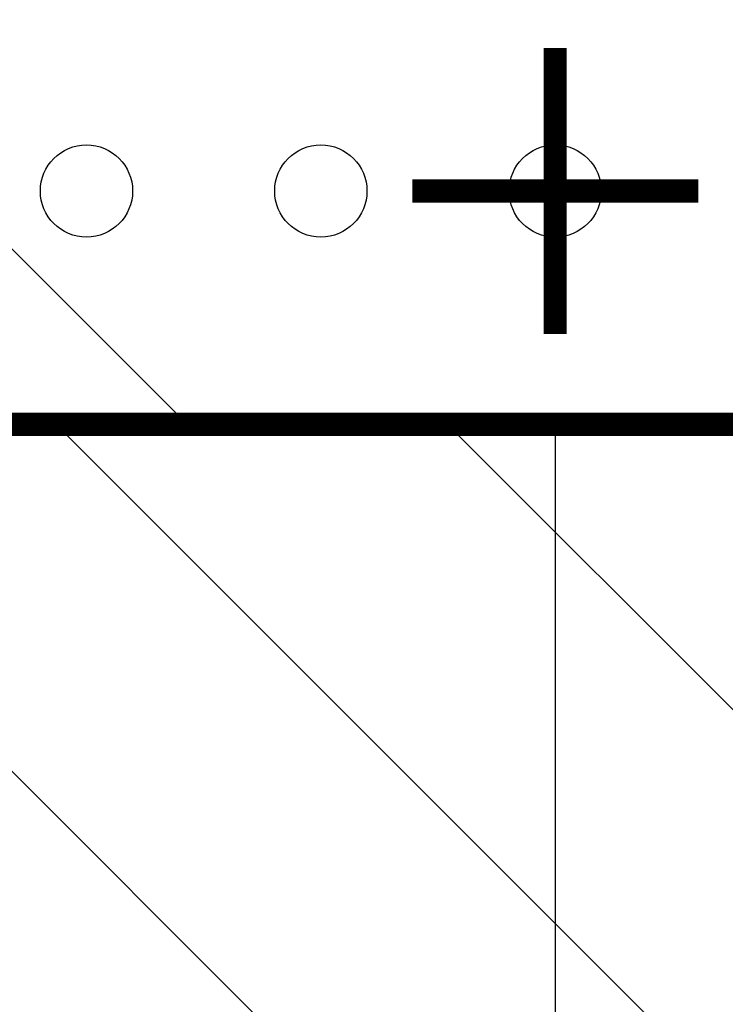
# Model space of a CAD drawing. Header units: inches. Extents: x 71 to 912, y 11 to 605.
# Tile 56 of 94: x 605 to 613, y 250 to 260. Entities that reach past the tile are written whole.
import ezdxf

# ---------------------------------------------------------------- set-up
doc = ezdxf.new("R2010")
doc.units = ezdxf.units.IN
doc.linetypes.add('DOT_CENTER', pattern=[14, 12, -1, 0, -1])
doc.layers.add('1', color=7, linetype='Continuous')

# ---------------------------------------------------------------- blocks, each defined once
blk = doc.blocks.new('E8021-96570_pcb__1', base_point=(115.5700000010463, 95.77000044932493))
at = {"layer": '1', "linetype": 'Continuous'}
h = blk.add_hatch(dxfattribs=at)
h.set_pattern_fill('_USER', color=1, angle=45, pattern_type=0)
h.set_pattern_definition([(45, (0, 0), (-0.7071067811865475, 0.7071067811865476), [])])
edge = h.paths.add_edge_path()
edge.add_line((697.2300000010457, 400.4000004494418), (673.2000000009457, 400.4000004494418))
edge.add_arc((673.2000000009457, 396.4000004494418), 4, 90, 180)
edge.add_line((669.2000000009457, 396.4000004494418), (669.2000000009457, 224.4000004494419))
edge.add_arc((673.2000000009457, 224.4000004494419), 4, 180, 270)
edge.add_line((673.2000000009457, 220.4000004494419), (697.2300000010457, 220.4000004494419))
edge.add_line((697.2300000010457, 220.4000004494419), (697.2300000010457, 95.77000044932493))
edge.add_line((697.2300000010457, 95.77000044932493), (413.9072226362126, 95.77000044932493))
edge.add_arc((406.4000000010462, 88.42891004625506), 10.5, 44.35896565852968, 135.6410343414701)
edge.add_line((398.8927773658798, 95.77000044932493), (316.7373705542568, 95.77000044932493))
edge.add_arc((308.3749708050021, 89.42017600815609), 10.50000000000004, 37.21050780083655, 142.7894921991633)
edge.add_line((300.0125710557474, 95.77000044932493), (115.5700000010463, 95.77000044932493))
edge.add_line((115.5700000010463, 95.77000044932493), (115.5700000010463, 220.4000004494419))
edge.add_line((115.5700000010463, 220.4000004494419), (139.6000000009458, 220.4000004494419))
edge.add_arc((139.6000000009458, 224.4000004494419), 4, 270, 360)
edge.add_line((143.6000000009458, 224.4000004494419), (143.6000000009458, 396.4000004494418))
edge.add_arc((139.6000000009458, 396.4000004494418), 4, 0, 90)
edge.add_line((139.6000000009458, 400.4000004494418), (115.5700000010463, 400.4000004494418))
edge.add_line((115.5700000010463, 400.4000004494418), (115.5700000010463, 525.0300004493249))
edge.add_line((115.5700000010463, 525.0300004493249), (300.0127332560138, 525.0300004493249))
edge.add_arc((308.3750000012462, 531.3800000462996), 10.49999999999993, 217.2117079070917, 322.7882920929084)
edge.add_line((316.7372667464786, 525.0300004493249), (325.2327773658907, 525.0300004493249))
edge.add_arc((332.7400000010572, 532.3710908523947), 10.49999999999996, 224.358965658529, 315.6410343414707)
edge.add_line((340.2472226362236, 525.0300004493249), (472.5527773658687, 525.0300004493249))
edge.add_arc((480.0600000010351, 532.3710908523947), 10.49999999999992, 224.3589656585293, 315.6410343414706)
edge.add_line((487.5672226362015, 525.0300004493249), (697.2300000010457, 525.0300004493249))
edge.add_line((697.2300000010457, 525.0300004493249), (697.2300000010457, 400.4000004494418))
edge = h.paths.add_edge_path(flags=16)
edge.add_arc((188.9200000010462, 477.2200004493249), 4, 270, 360)
edge.add_line((192.9200000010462, 477.2200004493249), (192.9200000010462, 514.2200004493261))
edge.add_arc((188.9200000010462, 514.2200004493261), 4, 0, 90)
edge.add_line((188.9200000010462, 518.2200004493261), (181.9200000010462, 518.2200004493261))
edge.add_arc((181.9200000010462, 514.2200004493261), 4, 90, 180)
edge.add_line((177.9200000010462, 514.2200004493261), (177.9200000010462, 477.2200004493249))
edge.add_arc((181.9200000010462, 477.2200004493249), 4, 180, 270)
edge.add_line((181.9200000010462, 473.2200004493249), (188.9200000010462, 473.2200004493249))
edge = h.paths.add_edge_path(flags=16)
edge.add_arc((336.2400000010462, 514.2200004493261), 4, 0, 90)
edge.add_line((336.2400000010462, 518.2200004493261), (329.2400000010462, 518.2200004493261))
edge.add_arc((329.2400000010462, 514.2200004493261), 4, 90, 180)
edge.add_line((325.2400000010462, 514.2200004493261), (325.2400000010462, 477.2200004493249))
edge.add_arc((329.2400000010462, 477.2200004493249), 4, 180, 270)
edge.add_line((329.2400000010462, 473.2200004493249), (336.2400000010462, 473.2200004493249))
edge.add_arc((336.2400000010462, 477.2200004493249), 4, 270, 360)
edge.add_line((340.2400000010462, 477.2200004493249), (340.2400000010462, 514.2200004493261))
edge = h.paths.add_edge_path(flags=16)
edge.add_arc((181.9200000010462, 143.5800004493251), 4, 90, 180)
edge.add_line((177.9200000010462, 143.5800004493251), (177.9200000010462, 106.5800004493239))
edge.add_arc((181.9200000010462, 106.5800004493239), 4, 180, 270)
edge.add_line((181.9200000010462, 102.5800004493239), (188.9200000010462, 102.5800004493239))
edge.add_arc((188.9200000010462, 106.5800004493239), 4, 270, 360)
edge.add_line((192.9200000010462, 106.5800004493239), (192.9200000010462, 143.5800004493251))
edge.add_arc((188.9200000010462, 143.5800004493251), 4, 0, 90)
edge.add_line((188.9200000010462, 147.5800004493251), (181.9200000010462, 147.5800004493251))
edge = h.paths.add_edge_path(flags=16)
edge.add_arc((336.2400000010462, 106.5800004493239), 4, 270, 360)
edge.add_line((340.2400000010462, 106.5800004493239), (340.2400000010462, 143.5800004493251))
edge.add_arc((336.2400000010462, 143.5800004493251), 4, 0, 90)
edge.add_line((336.2400000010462, 147.5800004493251), (329.2400000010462, 147.5800004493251))
edge.add_arc((329.2400000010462, 143.5800004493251), 4, 90, 180)
edge.add_line((325.2400000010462, 143.5800004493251), (325.2400000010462, 106.5800004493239))
edge.add_arc((329.2400000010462, 106.5800004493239), 4, 180, 270)
edge.add_line((329.2400000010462, 102.5800004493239), (336.2400000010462, 102.5800004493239))
edge = h.paths.add_edge_path(flags=16)
edge.add_arc((483.5600000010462, 514.2200004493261), 4, 0, 90)
edge.add_line((483.5600000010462, 518.2200004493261), (476.5600000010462, 518.2200004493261))
edge.add_arc((476.5600000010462, 514.2200004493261), 4, 90, 180)
edge.add_line((472.5600000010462, 514.2200004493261), (472.5600000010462, 477.2200004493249))
edge.add_arc((476.5600000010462, 477.2200004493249), 4, 180, 270)
edge.add_line((476.5600000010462, 473.2200004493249), (483.5600000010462, 473.2200004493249))
edge.add_arc((483.5600000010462, 477.2200004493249), 4, 270, 360)
edge.add_line((487.5600000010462, 477.2200004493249), (487.5600000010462, 514.2200004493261))
edge = h.paths.add_edge_path(flags=16)
edge.add_arc((630.8800000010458, 477.2200004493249), 4, 270, 360)
edge.add_line((634.8800000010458, 477.2200004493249), (634.8800000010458, 514.2200004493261))
edge.add_arc((630.8800000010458, 514.2200004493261), 4, 0, 90)
edge.add_line((630.8800000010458, 518.2200004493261), (623.8800000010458, 518.2200004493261))
edge.add_arc((623.8800000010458, 514.2200004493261), 4, 90, 180)
edge.add_line((619.8800000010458, 514.2200004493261), (619.8800000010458, 477.2200004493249))
edge.add_arc((623.8800000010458, 477.2200004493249), 4, 180, 270)
edge.add_line((623.8800000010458, 473.2200004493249), (630.8800000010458, 473.2200004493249))
edge = h.paths.add_edge_path(flags=16)
edge.add_arc((483.5600000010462, 143.5800004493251), 4, 0, 90)
edge.add_line((483.5600000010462, 147.5800004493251), (476.5600000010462, 147.5800004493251))
edge.add_arc((476.5600000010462, 143.5800004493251), 4, 90, 180)
edge.add_line((472.5600000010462, 143.5800004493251), (472.5600000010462, 106.5800004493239))
edge.add_arc((476.5600000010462, 106.5800004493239), 4, 180, 270)
edge.add_line((476.5600000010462, 102.5800004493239), (483.5600000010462, 102.5800004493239))
edge.add_arc((483.5600000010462, 106.5800004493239), 4, 270, 360)
edge.add_line((487.5600000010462, 106.5800004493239), (487.5600000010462, 143.5800004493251))
edge = h.paths.add_edge_path(flags=16)
edge.add_arc((630.8800000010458, 106.5800004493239), 4, 270, 360)
edge.add_line((634.8800000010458, 106.5800004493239), (634.8800000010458, 143.5800004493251))
edge.add_arc((630.8800000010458, 143.5800004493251), 4, 0, 90)
edge.add_line((630.8800000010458, 147.5800004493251), (623.8800000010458, 147.5800004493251))
edge.add_arc((623.8800000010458, 143.5800004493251), 4, 90, 180)
edge.add_line((619.8800000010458, 143.5800004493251), (619.8800000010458, 106.5800004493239))
edge.add_arc((623.8800000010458, 106.5800004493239), 4, 180, 270)
edge.add_line((623.8800000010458, 102.5800004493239), (630.8800000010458, 102.5800004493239))
edge = h.paths.add_edge_path(flags=16)
edge.add_line((416.7300000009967, 220.6000004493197), (396.0700000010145, 220.600000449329))
edge.add_line((396.0700000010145, 220.600000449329), (396.0700000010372, 199.260000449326))
edge.add_line((396.0700000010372, 199.260000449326), (396.0700000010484, 106.5800004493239))
edge.add_arc((392.0700000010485, 106.5800004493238), 3.999999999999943, -89.9999999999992, 7.958078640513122e-13, ccw=False)
edge.add_line((392.0700000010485, 102.5800004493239), (347.0700000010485, 102.5800004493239))
edge.add_arc((347.070000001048, 106.5800004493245), 4.000000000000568, 180.0000000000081, 270.00000000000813, ccw=False)
edge.add_line((343.0700000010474, 106.5800004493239), (343.0700000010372, 199.260000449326))
edge.add_line((343.0700000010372, 199.260000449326), (343.0700000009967, 220.6000004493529))
edge.add_line((343.0700000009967, 220.6000004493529), (322.4100000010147, 220.6000004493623))
edge.add_line((322.4100000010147, 220.6000004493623), (322.4100000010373, 199.260000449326))
edge.add_line((322.4100000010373, 199.260000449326), (322.4100000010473, 106.5800004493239))
edge.add_arc((318.4100000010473, 106.5800004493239), 4, 270, 360, ccw=False)
edge.add_line((318.4100000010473, 102.5800004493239), (273.4100000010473, 102.5800004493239))
edge.add_arc((273.4100000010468, 106.5800004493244), 4.000000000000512, 180.0000000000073, 270.00000000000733, ccw=False)
edge.add_line((269.4100000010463, 106.5800004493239), (269.4100000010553, 199.260000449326))
edge.add_line((269.4100000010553, 199.260000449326), (269.4100000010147, 220.6000004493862))
edge.add_line((269.4100000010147, 220.6000004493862), (248.7500000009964, 220.6000004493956))
edge.add_line((248.7500000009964, 220.6000004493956), (248.750000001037, 199.260000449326))
edge.add_line((248.750000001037, 199.260000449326), (248.7500000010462, 106.5800004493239))
edge.add_arc((244.7500000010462, 106.5800004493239), 4, 270, 360, ccw=False)
edge.add_line((244.7500000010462, 102.5800004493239), (199.7500000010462, 102.5800004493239))
edge.add_arc((199.7500000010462, 106.5800004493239), 4, 180, 270, ccw=False)
edge.add_line((195.7500000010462, 106.5800004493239), (195.750000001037, 199.260000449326))
edge.add_line((195.750000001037, 199.260000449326), (195.7500000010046, 220.6000004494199))
edge.add_line((195.7500000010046, 220.6000004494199), (175.0900000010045, 220.6000004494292))
edge.add_line((175.0900000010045, 220.6000004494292), (175.0900000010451, 199.260000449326))
edge.add_line((175.0900000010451, 199.260000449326), (175.0900000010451, 106.5800004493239))
edge.add_arc((171.0900000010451, 106.5800004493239), 4, 270, 360, ccw=False)
edge.add_line((171.0900000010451, 102.5800004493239), (126.0900000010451, 102.5800004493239))
edge.add_arc((126.0900000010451, 106.5800004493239), 4, 180, 270, ccw=False)
edge.add_line((122.0900000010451, 106.5800004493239), (122.0900000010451, 199.260000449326))
edge.add_arc((126.0900000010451, 199.260000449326), 4, 90, 180, ccw=False)
edge.add_line((126.0900000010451, 203.260000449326), (147.7900000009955, 203.260000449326))
edge.add_line((147.7900000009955, 203.260000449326), (147.7900000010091, 233.4000004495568))
edge.add_line((147.7900000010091, 233.4000004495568), (147.7900000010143, 245.0000004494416))
edge.add_line((147.7900000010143, 245.0000004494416), (147.7900000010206, 258.8000004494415))
edge.add_line((147.7900000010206, 258.8000004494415), (147.7900000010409, 304.0000004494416))
edge.add_line((147.7900000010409, 304.0000004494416), (147.7900000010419, 305.8318607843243))
edge.add_arc((150.7900000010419, 305.8318607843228), 2.999999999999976, 130.4160598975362, 179.9999999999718, ccw=False)
edge.add_arc((146.9000000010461, 310.4000004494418), 2.99999999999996, 49.583940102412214, 310.41605989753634, ccw=False)
edge.add_arc((150.7900000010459, 314.9681401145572), 2.999999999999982, 179.9999999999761, 229.5839401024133, ccw=False)
edge.add_line((147.7900000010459, 314.9681401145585), (147.7900000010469, 316.8000004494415))
edge.add_line((147.7900000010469, 316.8000004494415), (147.7900000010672, 362.0000004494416))
edge.add_line((147.7900000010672, 362.0000004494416), (147.7900000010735, 375.8000004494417))
edge.add_line((147.7900000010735, 375.8000004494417), (147.7900000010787, 387.4000004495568))
edge.add_line((147.7900000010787, 387.4000004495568), (147.7900000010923, 417.540000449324))
edge.add_line((147.7900000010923, 417.540000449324), (126.0900000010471, 417.540000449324))
edge.add_arc((126.0900000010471, 421.540000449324), 4, 180, 270, ccw=False)
edge.add_line((122.0900000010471, 421.540000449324), (122.0900000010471, 514.2200004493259))
edge.add_arc((126.0900000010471, 514.2200004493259), 4, 90, 180, ccw=False)
edge.add_line((126.0900000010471, 518.2200004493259), (171.0900000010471, 518.2200004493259))
edge.add_arc((171.0900000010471, 514.2200004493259), 4, 0, 90, ccw=False)
edge.add_line((175.0900000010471, 514.2200004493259), (175.0900000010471, 421.540000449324))
edge.add_line((175.0900000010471, 421.540000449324), (175.0900000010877, 400.2000004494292))
edge.add_line((175.0900000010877, 400.2000004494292), (195.7500000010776, 400.2000004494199))
edge.add_line((195.7500000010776, 400.2000004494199), (195.7500000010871, 421.540000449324))
edge.add_line((195.7500000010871, 421.540000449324), (195.7500000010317, 514.2200004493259))
edge.add_arc((199.7500000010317, 514.2200004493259), 4, 90, 180, ccw=False)
edge.add_line((199.7500000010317, 518.2200004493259), (244.7500000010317, 518.2200004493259))
edge.add_arc((244.7500000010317, 514.2200004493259), 4, 0, 90, ccw=False)
edge.add_line((248.7500000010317, 514.2200004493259), (248.750000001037, 421.540000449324))
edge.add_line((248.750000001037, 421.540000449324), (248.7500000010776, 400.2000004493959))
edge.add_line((248.7500000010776, 400.2000004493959), (269.4100000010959, 400.2000004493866))
edge.add_line((269.4100000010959, 400.2000004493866), (269.4100000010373, 421.540000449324))
edge.add_line((269.4100000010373, 421.540000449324), (269.4100000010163, 514.2200004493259))
edge.add_arc((273.4100000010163, 514.2200004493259), 4, 90, 180, ccw=False)
edge.add_line((273.4100000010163, 518.2200004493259), (318.4100000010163, 518.2200004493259))
edge.add_arc((318.4100000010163, 514.2200004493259), 4, 0, 90, ccw=False)
edge.add_line((322.4100000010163, 514.2200004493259), (322.4100000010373, 421.540000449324))
edge.add_line((322.4100000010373, 421.540000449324), (322.4100000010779, 400.2000004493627))
edge.add_line((322.4100000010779, 400.2000004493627), (343.0700000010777, 400.2000004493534))
edge.add_line((343.0700000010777, 400.2000004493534), (343.0700000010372, 421.540000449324))
edge.add_line((343.0700000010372, 421.540000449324), (343.0700000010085, 514.2200004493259))
edge.add_arc((347.0700000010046, 514.2200004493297), 3.999999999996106, 90.00000000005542, 180.0000000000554, ccw=False)
edge.add_line((347.0700000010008, 518.2200004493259), (392.0700000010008, 518.2200004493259))
edge.add_arc((392.0700000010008, 514.2200004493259), 4, 0, 90, ccw=False)
edge.add_line((396.0700000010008, 514.2200004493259), (396.0700000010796, 421.540000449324))
edge.add_line((396.0700000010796, 421.540000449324), (396.0700000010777, 400.2000004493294))
edge.add_line((396.0700000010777, 400.2000004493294), (416.7300000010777, 400.2000004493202))
edge.add_line((416.7300000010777, 400.2000004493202), (416.7300000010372, 421.540000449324))
edge.add_line((416.7300000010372, 421.540000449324), (416.7300000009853, 514.2200004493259))
edge.add_arc((420.7300000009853, 514.2200004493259), 4, 90, 180, ccw=False)
edge.add_line((420.7300000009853, 518.2200004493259), (465.7300000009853, 518.2200004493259))
edge.add_arc((465.7300000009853, 514.2200004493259), 4, 0, 90, ccw=False)
edge.add_line((469.7300000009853, 514.2200004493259), (469.7300000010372, 421.540000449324))
edge.add_line((469.7300000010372, 421.540000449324), (469.7300000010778, 400.2000004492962))
edge.add_line((469.7300000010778, 400.2000004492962), (490.3900000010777, 400.2000004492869))
edge.add_line((490.3900000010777, 400.2000004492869), (490.3900000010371, 421.540000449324))
edge.add_line((490.3900000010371, 421.540000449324), (490.3900000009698, 514.2200004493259))
edge.add_arc((494.3900000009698, 514.2200004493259), 4, 90, 180, ccw=False)
edge.add_line((494.3900000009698, 518.2200004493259), (539.3900000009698, 518.2200004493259))
edge.add_arc((539.3900000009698, 514.2200004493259), 4, 0, 90, ccw=False)
edge.add_line((543.3900000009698, 514.2200004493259), (543.3900000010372, 421.540000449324))
edge.add_line((543.3900000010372, 421.540000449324), (543.3900000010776, 400.2000004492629))
edge.add_line((543.3900000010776, 400.2000004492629), (564.0500000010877, 400.2000004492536))
edge.add_line((564.0500000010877, 400.2000004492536), (564.0500000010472, 421.540000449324))
edge.add_line((564.0500000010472, 421.540000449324), (564.0500000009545, 514.2200004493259))
edge.add_arc((568.0500000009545, 514.2200004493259), 4, 90, 180, ccw=False)
edge.add_line((568.0500000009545, 518.2200004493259), (613.0500000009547, 518.2200004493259))
edge.add_arc((613.0500000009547, 514.2200004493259), 4, 0, 90, ccw=False)
edge.add_line((617.0500000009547, 514.2200004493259), (617.0500000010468, 421.540000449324))
edge.add_line((617.0500000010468, 421.540000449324), (617.0500000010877, 400.200000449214))
edge.add_line((617.0500000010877, 400.200000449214), (637.7100000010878, 400.2000004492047))
edge.add_line((637.7100000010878, 400.2000004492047), (637.7100000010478, 421.540000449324))
edge.add_line((637.7100000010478, 421.540000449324), (637.7100000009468, 514.2200004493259))
edge.add_arc((641.7100000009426, 514.2200004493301), 3.999999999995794, 90.00000000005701, 180.0000000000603, ccw=False)
edge.add_line((641.7100000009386, 518.2200004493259), (686.7100000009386, 518.2200004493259))
edge.add_arc((686.7100000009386, 514.2200004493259), 4, 0, 90, ccw=False)
edge.add_line((690.7100000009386, 514.2200004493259), (690.7100000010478, 421.540000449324))
edge.add_arc((686.7100000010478, 421.540000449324), 4, 269.9999999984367, 360, ccw=False)
edge.add_line((686.7100000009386, 417.540000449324), (665.0100000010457, 417.540000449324))
edge.add_line((665.0100000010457, 417.540000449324), (665.0100000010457, 387.4000004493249))
edge.add_line((665.0100000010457, 387.4000004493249), (665.0100000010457, 375.8000004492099))
edge.add_line((665.0100000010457, 375.8000004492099), (665.0100000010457, 362.0000004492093))
edge.add_line((665.0100000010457, 362.0000004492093), (665.0100000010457, 317.8000004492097))
edge.add_line((665.0100000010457, 317.8000004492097), (665.0100000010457, 314.968140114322))
edge.add_arc((662.0100000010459, 314.9681401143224), 2.999999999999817, 310.4160598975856, 359.9999999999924, ccw=False)
edge.add_arc((665.9000000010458, 310.4000004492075), 2.999999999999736, -130.4160598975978, 130.4160598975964, ccw=False)
edge.add_arc((662.0100000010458, 305.8318607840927), 2.999999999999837, 6.480149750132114e-12, 49.583940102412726, ccw=False)
edge.add_line((665.0100000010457, 305.831860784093), (665.0100000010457, 303.0000004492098))
edge.add_line((665.0100000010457, 303.0000004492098), (665.0100000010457, 258.8000004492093))
edge.add_line((665.0100000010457, 258.8000004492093), (665.0100000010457, 245.0000004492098))
edge.add_line((665.0100000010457, 245.0000004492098), (665.0100000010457, 233.400000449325))
edge.add_line((665.0100000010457, 233.400000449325), (665.0100000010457, 203.260000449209))
edge.add_line((665.0100000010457, 203.260000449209), (686.7100000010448, 203.260000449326))
edge.add_arc((686.7100000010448, 199.260000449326), 4, 0, 90, ccw=False)
edge.add_line((690.7100000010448, 199.260000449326), (690.7100000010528, 106.5800004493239))
edge.add_arc((686.7100000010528, 106.5800004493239), 4, 270, 360, ccw=False)
edge.add_line((686.7100000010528, 102.5800004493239), (641.7100000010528, 102.5800004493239))
edge.add_arc((641.7100000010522, 106.5800004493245), 4.000000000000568, 180.0000000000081, 270.00000000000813, ccw=False)
edge.add_line((637.7100000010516, 106.5800004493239), (637.7100000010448, 199.260000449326))
edge.add_line((637.7100000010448, 199.260000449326), (637.7100000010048, 220.6000004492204))
edge.add_line((637.7100000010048, 220.6000004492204), (617.0500000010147, 220.6000004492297))
edge.add_line((617.0500000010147, 220.6000004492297), (617.0500000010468, 199.260000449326))
edge.add_line((617.0500000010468, 199.260000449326), (617.0500000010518, 106.5800004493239))
edge.add_arc((613.0500000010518, 106.5800004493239), 4, 270, 360, ccw=False)
edge.add_line((613.0500000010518, 102.5800004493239), (568.0500000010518, 102.5800004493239))
edge.add_arc((568.0500000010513, 106.5800004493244), 4.000000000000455, 180.0000000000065, 270.0000000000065, ccw=False)
edge.add_line((564.0500000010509, 106.5800004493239), (564.0500000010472, 199.260000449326))
edge.add_line((564.0500000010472, 199.260000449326), (564.0500000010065, 220.6000004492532))
edge.add_line((564.0500000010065, 220.6000004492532), (543.3900000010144, 220.6000004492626))
edge.add_line((543.3900000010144, 220.6000004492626), (543.3900000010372, 199.260000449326))
edge.add_line((543.3900000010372, 199.260000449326), (543.3900000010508, 106.5800004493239))
edge.add_arc((539.3900000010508, 106.5800004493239), 4, 270, 360, ccw=False)
edge.add_line((539.3900000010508, 102.5800004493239), (494.3900000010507, 102.5800004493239))
edge.add_arc((494.3900000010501, 106.5800004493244), 4.00000000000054, 180.0000000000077, 270.00000000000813, ccw=False)
edge.add_line((490.3900000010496, 106.5800004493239), (490.3900000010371, 199.260000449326))
edge.add_line((490.3900000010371, 199.260000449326), (490.3900000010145, 220.6000004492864))
edge.add_line((490.3900000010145, 220.6000004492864), (469.7300000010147, 220.6000004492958))
edge.add_line((469.7300000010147, 220.6000004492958), (469.7300000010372, 199.260000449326))
edge.add_line((469.7300000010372, 199.260000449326), (469.7300000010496, 106.5800004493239))
edge.add_arc((465.7300000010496, 106.5800004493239), 4, 270, 360, ccw=False)
edge.add_line((465.7300000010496, 102.5800004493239), (420.7300000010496, 102.5800004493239))
edge.add_arc((420.730000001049, 106.5800004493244), 4.00000000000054, 180.0000000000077, 270.00000000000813, ccw=False)
edge.add_line((416.7300000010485, 106.5800004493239), (416.7300000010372, 199.260000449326))
edge.add_line((416.7300000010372, 199.260000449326), (416.7300000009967, 220.6000004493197))
edge = h.paths.add_edge_path(flags=16)
edge.add_arc((118.7900000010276, 508.5200004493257), 3, 0, 360)
edge = h.paths.add_edge_path(flags=16)
edge.add_arc((185.4200000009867, 467.8800004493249), 3, 0, 360)
edge = h.paths.add_edge_path(flags=16)
edge.add_arc((118.7900000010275, 412.400000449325), 3, 0, 360)
edge = h.paths.add_edge_path(flags=16)
edge.add_arc((185.4200000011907, 408.4700000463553), 8, 0, 360)
edge = h.paths.add_edge_path(flags=16)
edge.add_arc((266.1100000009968, 508.5200004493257), 3, 0, 360)
edge = h.paths.add_edge_path(flags=16)
edge.add_arc((332.7400000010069, 467.8800004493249), 3, 0, 360)
edge = h.paths.add_edge_path(flags=16)
edge.add_arc((266.1100000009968, 412.400000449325), 3, 0, 360)
edge = h.paths.add_edge_path(flags=16)
edge.add_arc((118.7900000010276, 208.4000004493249), 3, 0, 360)
edge = h.paths.add_edge_path(flags=16)
edge.add_arc((185.4200000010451, 152.920000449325), 3, 0, 360)
edge = h.paths.add_edge_path(flags=16)
edge.add_arc((118.7900000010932, 105.280000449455), 1.509999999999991, 0, 360)
edge = h.paths.add_edge_path(flags=16)
edge.add_arc((118.7900000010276, 112.2800004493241), 3, 0, 360)
edge = h.paths.add_edge_path(flags=16)
edge.add_arc((266.1100000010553, 208.4000004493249), 3, 0, 360)
edge = h.paths.add_edge_path(flags=16)
edge.add_arc((266.1100000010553, 112.2800004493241), 3, 0, 360)
edge = h.paths.add_edge_path(flags=16)
edge.add_arc((332.7400000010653, 152.920000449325), 3, 0, 360)
edge = h.paths.add_edge_path(flags=16)
edge.add_arc((413.4300000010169, 508.5200004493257), 3, 0, 360)
edge = h.paths.add_edge_path(flags=16)
edge.add_arc((406.3999708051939, 514.4001760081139), 6, 0, 360)
edge = h.paths.add_edge_path(flags=16)
edge.add_arc((546.6900000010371, 508.5200004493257), 3, 0, 360)
edge = h.paths.add_edge_path(flags=16)
edge.add_arc((480.0600000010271, 467.8800004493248), 3, 0, 360)
edge = h.paths.add_edge_path(flags=16)
edge.add_arc((546.6900000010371, 412.400000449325), 3, 0, 360)
edge = h.paths.add_edge_path(flags=16)
edge.add_arc((413.4300000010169, 412.400000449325), 3, 0, 360)
edge = h.paths.add_edge_path(flags=16)
edge.add_arc((694.0100000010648, 508.5200004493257), 3, 0, 360)
edge = h.paths.add_edge_path(flags=16)
edge.add_arc((627.3800000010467, 467.8800004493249), 3, 0, 360)
edge = h.paths.add_edge_path(flags=16)
edge.add_arc((694.0100000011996, 515.5200004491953), 1.510000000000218, 0, 360)
edge = h.paths.add_edge_path(flags=16)
edge.add_arc((627.3800000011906, 408.4700000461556), 8, 0, 360)
edge = h.paths.add_edge_path(flags=16)
edge.add_arc((694.0100000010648, 412.400000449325), 3, 0, 360)
edge = h.paths.add_edge_path(flags=16)
edge.add_arc((546.6900000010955, 208.4000004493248), 3, 0, 360)
edge = h.paths.add_edge_path(flags=16)
edge.add_arc((413.4300000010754, 208.4000004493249), 3, 0, 360)
edge = h.paths.add_edge_path(flags=16)
edge.add_arc((406.400000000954, 106.4000004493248), 6, 0, 360)
edge = h.paths.add_edge_path(flags=16)
edge.add_arc((413.4300000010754, 112.2800004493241), 3, 0, 360)
edge = h.paths.add_edge_path(flags=16)
edge.add_arc((406.3999708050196, 127.9001760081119), 8, 0, 360)
edge = h.paths.add_edge_path(flags=16)
edge.add_arc((480.0600000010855, 152.9200004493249), 3, 0, 360)
edge = h.paths.add_edge_path(flags=16)
edge.add_arc((546.6900000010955, 112.2800004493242), 3, 0, 360)
edge = h.paths.add_edge_path(flags=16)
edge.add_arc((694.0100000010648, 208.4000004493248), 3, 0, 360)
edge = h.paths.add_edge_path(flags=16)
edge.add_arc((627.3800000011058, 152.9200004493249), 3, 0, 360)
edge = h.paths.add_edge_path(flags=16)
edge.add_arc((694.0100000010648, 112.280000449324), 3, 0, 360)
h = blk.add_hatch(dxfattribs=at)
h.set_pattern_fill('_USER', color=5, scale=10, angle=135, pattern_type=0)
h.set_pattern_definition([(135, (0, 0), (-7.071067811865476, -7.071067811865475), [])])
h.paths.add_polyline_path([(610.9000000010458, 306.4000004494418), (613.0071307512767, 307.0000004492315), (613.5100003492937, 307.0000004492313), (613.5100003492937, 255.8000004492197), (601.4781145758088, 255.8000004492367), (599.9418854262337, 255.8000004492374), (590.9642977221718, 255.8000004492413), (588.6474868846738, 256.8941180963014), (588.1100003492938, 257.4602836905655), (588.1100003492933, 300.9000000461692), (588.1100003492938, 302.4391018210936), (596.1415469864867, 307.0000004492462), (596.7431748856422, 307.0000004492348), (605.4000000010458, 307.0000004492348), (607.7928692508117, 307.0000004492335), (609.9000000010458, 306.4000004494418)])
edge = h.paths.add_edge_path(flags=16)
edge.add_arc((590.5500003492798, 298.9700004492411), 0.5, 0, 360)
edge = h.paths.add_edge_path(flags=16)
edge.add_arc((605.7900003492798, 298.9700004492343), 0.5, 0, 360)
edge = h.paths.add_edge_path(flags=16)
edge.add_arc((598.1700003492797, 298.9700004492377), 0.5, 0, 360)
edge = h.paths.add_edge_path(flags=16)
edge.add_arc((603.2500003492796, 298.9700004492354), 0.5, 0, 360)
edge = h.paths.add_edge_path(flags=16)
edge.add_arc((593.0900003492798, 298.9700004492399), 0.5, 0, 360)
edge = h.paths.add_edge_path(flags=16)
edge.add_arc((595.6300003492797, 298.9700004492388), 0.5, 0, 360)
edge = h.paths.add_edge_path(flags=16)
edge.add_arc((590.5500003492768, 291.3500004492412), 0.5, 0, 360)
edge = h.paths.add_edge_path(flags=16)
edge.add_arc((593.0900003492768, 291.35000044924), 0.5, 0, 360)
edge = h.paths.add_edge_path(flags=16)
edge.add_arc((595.6300003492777, 293.8900004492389), 0.5, 0, 360)
edge = h.paths.add_edge_path(flags=16)
edge.add_arc((595.6300003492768, 291.3500004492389), 0.5, 0, 360)
edge = h.paths.add_edge_path(flags=16)
edge.add_arc((595.6300003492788, 296.4300004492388), 0.5, 0, 360)
edge = h.paths.add_edge_path(flags=16)
edge.add_arc((593.0900003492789, 296.43000044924), 0.5, 0, 360)
edge = h.paths.add_edge_path(flags=16)
edge.add_arc((593.0900003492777, 293.89000044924), 0.5, 0, 360)
edge = h.paths.add_edge_path(flags=16)
edge.add_arc((590.5500003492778, 293.8900004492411), 0.5, 0, 360)
edge = h.paths.add_edge_path(flags=16)
edge.add_arc((590.5500003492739, 286.2700004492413), 0.5, 0, 360)
edge = h.paths.add_edge_path(flags=16)
edge.add_arc((595.6300003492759, 288.8100004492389), 0.5, 0, 360)
edge = h.paths.add_edge_path(flags=16)
edge.add_arc((595.6300003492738, 286.270000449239), 0.5, 0, 360)
edge = h.paths.add_edge_path(flags=16)
edge.add_arc((593.0900003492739, 286.2700004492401), 0.5, 0, 360)
edge = h.paths.add_edge_path(flags=16)
edge.add_arc((590.5500003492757, 288.8100004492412), 0.5, 0, 360)
edge = h.paths.add_edge_path(flags=16)
edge.add_arc((598.1700003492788, 296.4300004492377), 0.5, 0, 360)
edge = h.paths.add_edge_path(flags=16)
edge.add_arc((598.1700003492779, 293.8900004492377), 0.5, 0, 360)
edge = h.paths.add_edge_path(flags=16)
edge.add_arc((605.7900003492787, 296.4300004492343), 0.5, 0, 360)
edge = h.paths.add_edge_path(flags=16)
edge.add_arc((603.2500003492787, 296.4300004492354), 0.5, 0, 360)
edge = h.paths.add_edge_path(flags=16)
edge.add_arc((603.2500003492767, 291.3500004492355), 0.5, 0, 360)
edge = h.paths.add_edge_path(flags=16)
edge.add_arc((605.7900003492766, 291.3500004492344), 0.5, 0, 360)
edge = h.paths.add_edge_path(flags=16)
edge.add_arc((605.7900003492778, 293.8900004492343), 0.5, 0, 360)
edge = h.paths.add_edge_path(flags=16)
edge.add_arc((598.1700003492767, 291.3500004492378), 0.5, 0, 360)
edge = h.paths.add_edge_path(flags=16)
edge.add_arc((598.1700003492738, 286.2700004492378), 0.5, 0, 360)
edge = h.paths.add_edge_path(flags=16)
edge.add_arc((603.2500003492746, 288.8100004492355), 0.5, 0, 360)
edge = h.paths.add_edge_path(flags=16)
edge.add_arc((605.7900003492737, 286.2700004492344), 0.5, 0, 360)
edge = h.paths.add_edge_path(flags=16)
edge.add_arc((603.2500003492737, 286.2700004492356), 0.5, 0, 360)
edge = h.paths.add_edge_path(flags=16)
edge.add_arc((598.1700003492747, 288.8100004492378), 0.5, 0, 360)
edge = h.paths.add_edge_path(flags=16)
edge.add_arc((593.0900003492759, 288.8100004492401), 0.5, 0, 360)
edge = h.paths.add_edge_path(flags=16)
edge.add_arc((605.7900003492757, 288.8100004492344), 0.5, 0, 360)
edge = h.paths.add_edge_path(flags=16)
edge.add_arc((603.2500003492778, 293.8900004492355), 0.5, 0, 360)
edge = h.paths.add_edge_path(flags=16)
edge.add_arc((608.3300003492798, 298.9700004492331), 0.5, 0, 360)
edge = h.paths.add_edge_path(flags=16)
edge.add_arc((610.8700003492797, 298.970000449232), 0.5, 0, 360)
edge = h.paths.add_edge_path(flags=16)
edge.add_arc((608.3300003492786, 296.4300004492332), 0.5, 0, 360)
edge = h.paths.add_edge_path(flags=16)
edge.add_arc((608.3300003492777, 293.8900004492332), 0.5, 0, 360)
edge = h.paths.add_edge_path(flags=16)
edge.add_arc((608.3300003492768, 291.3500004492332), 0.5, 0, 360)
edge = h.paths.add_edge_path(flags=16)
edge.add_arc((610.8700003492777, 293.8900004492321), 0.5, 0, 360)
edge = h.paths.add_edge_path(flags=16)
edge.add_arc((610.8700003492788, 296.430000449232), 0.5, 0, 360)
edge = h.paths.add_edge_path(flags=16)
edge.add_arc((610.8700003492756, 288.8100004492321), 0.5, 0, 360)
edge = h.paths.add_edge_path(flags=16)
edge.add_arc((608.3300003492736, 286.2700004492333), 0.5, 0, 360)
edge = h.paths.add_edge_path(flags=16)
edge.add_arc((610.8700003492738, 286.2700004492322), 0.5, 0, 360)
edge = h.paths.add_edge_path(flags=16)
edge.add_arc((608.3300003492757, 288.8100004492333), 0.5, 0, 360)
edge = h.paths.add_edge_path(flags=16)
edge.add_arc((590.5500003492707, 278.6500004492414), 0.5, 0, 360)
edge = h.paths.add_edge_path(flags=16)
edge.add_arc((595.6300003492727, 283.730000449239), 0.5, 0, 360)
edge = h.paths.add_edge_path(flags=16)
edge.add_arc((595.6300003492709, 278.6500004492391), 0.5, 0, 360)
edge = h.paths.add_edge_path(flags=16)
edge.add_arc((595.6300003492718, 281.1900004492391), 0.5, 0, 360)
edge = h.paths.add_edge_path(flags=16)
edge.add_arc((590.5500003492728, 283.7300004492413), 0.5, 0, 360)
edge = h.paths.add_edge_path(flags=16)
edge.add_arc((593.0900003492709, 278.6500004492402), 0.5, 0, 360)
edge = h.paths.add_edge_path(flags=16)
edge.add_arc((593.0900003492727, 283.7300004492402), 0.5, 0, 360)
edge = h.paths.add_edge_path(flags=16)
edge.add_arc((593.0900003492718, 281.1900004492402), 0.5, 0, 360)
edge = h.paths.add_edge_path(flags=16)
edge.add_arc((590.5500003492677, 271.0300004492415), 0.5, 0, 360)
edge = h.paths.add_edge_path(flags=16)
edge.add_arc((593.0900003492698, 276.1100004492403), 0.5, 0, 360)
edge = h.paths.add_edge_path(flags=16)
edge.add_arc((593.0900003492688, 273.5700004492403), 0.5, 0, 360)
edge = h.paths.add_edge_path(flags=16)
edge.add_arc((595.6300003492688, 273.5700004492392), 0.5, 0, 360)
edge = h.paths.add_edge_path(flags=16)
edge.add_arc((593.0900003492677, 271.0300004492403), 0.5, 0, 360)
edge = h.paths.add_edge_path(flags=16)
edge.add_arc((595.6300003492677, 271.0300004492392), 0.5, 0, 360)
edge = h.paths.add_edge_path(flags=16)
edge.add_arc((590.5500003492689, 273.5700004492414), 0.5, 0, 360)
edge = h.paths.add_edge_path(flags=16)
edge.add_arc((595.6300003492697, 276.1100004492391), 0.5, 0, 360)
edge = h.paths.add_edge_path(flags=16)
edge.add_arc((590.5500003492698, 276.1100004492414), 0.5, 0, 360)
edge = h.paths.add_edge_path(flags=16)
edge.add_arc((598.1700003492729, 283.7300004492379), 0.5, 0, 360)
edge = h.paths.add_edge_path(flags=16)
edge.add_arc((598.1700003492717, 281.1900004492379), 0.5, 0, 360)
edge = h.paths.add_edge_path(flags=16)
edge.add_arc((598.1700003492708, 278.650000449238), 0.5, 0, 360)
edge = h.paths.add_edge_path(flags=16)
edge.add_arc((603.2500003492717, 281.1900004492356), 0.5, 0, 360)
edge = h.paths.add_edge_path(flags=16)
edge.add_arc((603.2500003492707, 278.6500004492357), 0.5, 0, 360)
edge = h.paths.add_edge_path(flags=16)
edge.add_arc((603.2500003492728, 283.7300004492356), 0.5, 0, 360)
edge = h.paths.add_edge_path(flags=16)
edge.add_arc((605.7900003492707, 278.6500004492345), 0.5, 0, 360)
edge = h.paths.add_edge_path(flags=16)
edge.add_arc((605.7900003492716, 281.1900004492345), 0.5, 0, 360)
edge = h.paths.add_edge_path(flags=16)
edge.add_arc((598.1700003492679, 271.0300004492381), 0.5, 0, 360)
edge = h.paths.add_edge_path(flags=16)
edge.add_arc((603.2500003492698, 276.1100004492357), 0.5, 0, 360)
edge = h.paths.add_edge_path(flags=16)
edge.add_arc((603.2500003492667, 271.0300004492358), 0.5, 0, 360)
edge = h.paths.add_edge_path(flags=16)
edge.add_arc((603.2500003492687, 273.5700004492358), 0.5, 0, 360)
edge = h.paths.add_edge_path(flags=16)
edge.add_arc((605.7900003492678, 271.0300004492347), 0.5, 0, 360)
edge = h.paths.add_edge_path(flags=16)
edge.add_arc((598.1700003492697, 276.110000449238), 0.5, 0, 360)
edge = h.paths.add_edge_path(flags=16)
edge.add_arc((605.7900003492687, 273.5700004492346), 0.5, 0, 360)
edge = h.paths.add_edge_path(flags=16)
edge.add_arc((598.1700003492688, 273.570000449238), 0.5, 0, 360)
edge = h.paths.add_edge_path(flags=16)
edge.add_arc((605.7900003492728, 283.7300004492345), 0.5, 0, 360)
edge = h.paths.add_edge_path(flags=16)
edge.add_arc((590.5500003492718, 281.1900004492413), 0.5, 0, 360)
edge = h.paths.add_edge_path(flags=16)
edge.add_arc((605.7900003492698, 276.1100004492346), 0.5, 0, 360)
edge = h.paths.add_edge_path(flags=16)
edge.add_arc((590.5500003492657, 268.4900004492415), 0.5, 0, 360)
edge = h.paths.add_edge_path(flags=16)
edge.add_arc((590.5500003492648, 265.9500004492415), 0.5, 0, 360)
edge = h.paths.add_edge_path(flags=16)
edge.add_arc((593.0900003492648, 265.9500004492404), 0.5, 0, 360)
edge = h.paths.add_edge_path(flags=16)
edge.add_arc((595.6300003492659, 268.4900004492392), 0.5, 0, 360)
edge = h.paths.add_edge_path(flags=16)
edge.add_arc((593.0900003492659, 268.4900004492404), 0.5, 0, 360)
edge = h.paths.add_edge_path(flags=16)
edge.add_arc((595.6300003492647, 265.9500004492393), 0.5, 0, 360)
edge = h.paths.add_edge_path(flags=16)
edge.add_arc((590.5500003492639, 263.4100004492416), 0.5, 0, 360)
edge = h.paths.add_edge_path(flags=16)
edge.add_arc((595.6300003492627, 260.8700004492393), 0.5, 0, 360)
edge = h.paths.add_edge_path(flags=16)
edge.add_arc((590.5500003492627, 260.8700004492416), 0.5, 0, 360)
edge = h.paths.add_edge_path(flags=16)
edge.add_arc((595.6300003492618, 258.3300004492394), 0.5, 0, 360)
edge = h.paths.add_edge_path(flags=16)
edge.add_arc((590.5500003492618, 258.3300004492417), 0.5, 0, 360)
edge = h.paths.add_edge_path(flags=16)
edge.add_arc((593.0900003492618, 258.3300004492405), 0.5, 0, 360)
edge = h.paths.add_edge_path(flags=16)
edge.add_arc((598.1700003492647, 265.9500004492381), 0.5, 0, 360)
edge = h.paths.add_edge_path(flags=16)
edge.add_arc((603.2500003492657, 268.4900004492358), 0.5, 0, 360)
edge = h.paths.add_edge_path(flags=16)
edge.add_arc((605.7900003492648, 265.9500004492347), 0.5, 0, 360)
edge = h.paths.add_edge_path(flags=16)
edge.add_arc((603.2500003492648, 265.9500004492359), 0.5, 0, 360)
edge = h.paths.add_edge_path(flags=16)
edge.add_arc((598.1700003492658, 268.4900004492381), 0.5, 0, 360)
edge = h.paths.add_edge_path(flags=16)
edge.add_arc((605.7900003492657, 268.4900004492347), 0.5, 0, 360)
edge = h.paths.add_edge_path(flags=16)
edge.add_arc((603.2500003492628, 260.8700004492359), 0.5, 0, 360)
edge = h.paths.add_edge_path(flags=16)
edge.add_arc((603.2500003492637, 263.4100004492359), 0.5, 0, 360)
edge = h.paths.add_edge_path(flags=16)
edge.add_arc((605.7900003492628, 260.8700004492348), 0.5, 0, 360)
edge = h.paths.add_edge_path(flags=16)
edge.add_arc((605.7900003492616, 258.3300004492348), 0.5, 0, 360)
edge = h.paths.add_edge_path(flags=16)
edge.add_arc((603.2500003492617, 258.330000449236), 0.5, 0, 360)
edge = h.paths.add_edge_path(flags=16)
edge.add_arc((598.1700003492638, 263.4100004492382), 0.5, 0, 360)
edge = h.paths.add_edge_path(flags=16)
edge.add_arc((598.1700003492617, 258.3300004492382), 0.5, 0, 360)
edge = h.paths.add_edge_path(flags=16)
edge.add_arc((593.0900003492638, 263.4100004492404), 0.5, 0, 360)
edge = h.paths.add_edge_path(flags=16)
edge.add_arc((595.6300003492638, 263.4100004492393), 0.5, 0, 360)
edge = h.paths.add_edge_path(flags=16)
edge.add_arc((605.7900003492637, 263.4100004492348), 0.5, 0, 360)
edge = h.paths.add_edge_path(flags=16)
edge.add_arc((610.8700003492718, 281.1900004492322), 0.5, 0, 360)
edge = h.paths.add_edge_path(flags=16)
edge.add_arc((610.8700003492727, 283.7300004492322), 0.5, 0, 360)
edge = h.paths.add_edge_path(flags=16)
edge.add_arc((608.3300003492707, 278.6500004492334), 0.5, 0, 360)
edge = h.paths.add_edge_path(flags=16)
edge.add_arc((608.3300003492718, 281.1900004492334), 0.5, 0, 360)
edge = h.paths.add_edge_path(flags=16)
edge.add_arc((608.3300003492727, 283.7300004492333), 0.5, 0, 360)
edge = h.paths.add_edge_path(flags=16)
edge.add_arc((610.8700003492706, 278.6500004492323), 0.5, 0, 360)
edge = h.paths.add_edge_path(flags=16)
edge.add_arc((608.3300003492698, 276.1100004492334), 0.5, 0, 360)
edge = h.paths.add_edge_path(flags=16)
edge.add_arc((608.3300003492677, 273.5700004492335), 0.5, 0, 360)
edge = h.paths.add_edge_path(flags=16)
edge.add_arc((610.8700003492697, 276.1100004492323), 0.5, 0, 360)
edge = h.paths.add_edge_path(flags=16)
edge.add_arc((610.8700003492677, 271.0300004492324), 0.5, 0, 360)
edge = h.paths.add_edge_path(flags=16)
edge.add_arc((610.8700003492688, 273.5700004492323), 0.5, 0, 360)
edge = h.paths.add_edge_path(flags=16)
edge.add_arc((608.3300003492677, 271.0300004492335), 0.5, 0, 360)
edge = h.paths.add_edge_path(flags=16)
edge.add_arc((608.3300003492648, 265.9500004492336), 0.5, 0, 360)
edge = h.paths.add_edge_path(flags=16)
edge.add_arc((610.8700003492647, 265.9500004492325), 0.5, 0, 360)
edge = h.paths.add_edge_path(flags=16)
edge.add_arc((608.3300003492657, 268.4900004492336), 0.5, 0, 360)
edge = h.paths.add_edge_path(flags=16)
edge.add_arc((608.3300003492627, 260.8700004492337), 0.5, 0, 360)
edge = h.paths.add_edge_path(flags=16)
edge.add_arc((608.3300003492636, 263.4100004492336), 0.5, 0, 360)
edge = h.paths.add_edge_path(flags=16)
edge.add_arc((610.8700003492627, 260.8700004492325), 0.5, 0, 360)
edge = h.paths.add_edge_path(flags=16)
edge.add_arc((610.8700003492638, 263.4100004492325), 0.5, 0, 360)
edge = h.paths.add_edge_path(flags=16)
edge.add_arc((608.3300003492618, 258.3300004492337), 0.5, 0, 360)
edge = h.paths.add_edge_path(flags=16)
edge.add_arc((593.0900003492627, 260.8700004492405), 0.5, 0, 360)
edge = h.paths.add_edge_path(flags=16)
edge.add_arc((610.8700003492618, 258.3300004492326), 0.5, 0, 360)
edge = h.paths.add_edge_path(flags=16)
edge.add_arc((590.5500003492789, 296.4300004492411), 0.5, 0, 360)
edge = h.paths.add_edge_path(flags=16)
edge.add_arc((598.1700003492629, 260.8700004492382), 0.5, 0, 360)
edge = h.paths.add_edge_path(flags=16)
edge.add_arc((610.8700003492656, 268.4900004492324), 0.5, 0, 360)
edge = h.paths.add_edge_path(flags=16)
edge.add_arc((610.8700003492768, 291.3500004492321), 0.5, 0, 360)
h = blk.add_hatch(dxfattribs=at)
h.set_pattern_fill('_USER', color=1, scale=3, angle=135, pattern_type=0)
h.set_pattern_definition([(135, (0, 0), (-2.121320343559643, -2.121320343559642), [])])
edge = h.paths.add_edge_path()
edge.add_arc((577.8357029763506, 258.8000004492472), 2.999999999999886, 269.9999999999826, 320.5581979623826)
edge.add_arc((584.4000003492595, 253.400000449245), 5.500000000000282, 47.58113791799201, 140.5581979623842, ccw=False)
edge.add_arc((584.4000003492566, 253.4000004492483), 5.499999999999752, 39.44180203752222, 47.58113791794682, ccw=False)
edge.add_arc((590.9642977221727, 258.8000004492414), 3.000000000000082, 219.4418020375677, 269.9999999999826)
edge.add_line((590.9642977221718, 255.8000004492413), (599.9418854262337, 255.8000004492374))
edge.add_arc((600.7100000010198, 252.9000004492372), 2.999999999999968, 104.8351115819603, 435.1648884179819)
edge.add_line((601.4781145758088, 255.8000004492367), (613.5100003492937, 255.8000004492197))
edge.add_line((613.5100003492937, 255.8000004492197), (625.3418854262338, 255.8000004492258))
edge.add_arc((626.1100000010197, 252.9000004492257), 2.999999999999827, 104.8351115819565, 435.1648884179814)
edge.add_line((626.8781145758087, 255.8000004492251), (638.9100003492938, 255.8000004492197))
edge.add_line((638.9100003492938, 255.8000004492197), (650.7418854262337, 255.8000004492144))
edge.add_arc((651.5100000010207, 252.9000004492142), 3.000000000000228, 104.8351115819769, 435.1648884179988)
edge.add_line((652.2781145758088, 255.8000004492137), (662.0100000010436, 255.8000004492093))
edge.add_arc((662.0100000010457, 258.8000004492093), 2.999999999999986, 269.9999999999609, 360)
edge.add_line((665.0100000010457, 258.8000004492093), (665.0100000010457, 245.0000004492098))
edge.add_arc((661.0100000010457, 245.0000004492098), 4, 0, 89.99999999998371)
edge.add_line((661.0100000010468, 249.0000004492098), (588.5821050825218, 249.0000004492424))
edge.add_arc((588.5821050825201, 246.0000004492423), 3.000000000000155, 89.99999999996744, 119.4729316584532)
edge.add_arc((584.4000003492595, 253.400000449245), 5.499999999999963, 240.527068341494, 299.4729316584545, ccw=False)
edge.add_arc((580.2178956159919, 246.0000004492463), 3.000000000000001, 60.52706834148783, 89.99999999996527)
edge.add_line((580.2178956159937, 249.0000004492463), (568.050000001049, 249.0000004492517))
edge.add_arc((568.0500000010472, 245.0000004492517), 4, 89.99999999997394, 180)
edge.add_line((564.0500000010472, 245.0000004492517), (564.0500000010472, 233.400000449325))
edge.add_arc((568.0500000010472, 233.400000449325), 4, 180, 270)
edge.add_line((568.0500000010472, 229.400000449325), (661.0100000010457, 229.400000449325))
edge.add_arc((661.0100000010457, 233.400000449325), 4, 270, 360)
edge.add_line((665.0100000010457, 233.400000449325), (665.0100000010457, 203.260000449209))
edge.add_line((665.0100000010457, 203.260000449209), (641.7100000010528, 203.260000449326))
edge.add_arc((641.7100000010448, 199.260000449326), 4, 89.99999999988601, 180)
edge.add_line((637.7100000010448, 199.260000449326), (637.7100000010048, 220.6000004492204))
edge.add_line((637.7100000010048, 220.6000004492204), (617.0500000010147, 220.6000004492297))
edge.add_line((617.0500000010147, 220.6000004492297), (617.0500000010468, 199.260000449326))
edge.add_arc((613.0500000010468, 199.260000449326), 4, 0, 90)
edge.add_line((613.0500000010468, 203.260000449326), (568.0500000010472, 203.260000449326))
edge.add_arc((568.0500000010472, 199.260000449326), 4, 90, 180)
edge.add_line((564.0500000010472, 199.260000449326), (564.0500000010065, 220.6000004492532))
edge.add_line((564.0500000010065, 220.6000004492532), (543.3900000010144, 220.6000004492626))
edge.add_line((543.3900000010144, 220.6000004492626), (543.3900000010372, 199.260000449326))
edge.add_arc((539.3900000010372, 199.260000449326), 4, 0, 90)
edge.add_line((539.3900000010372, 203.260000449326), (494.3900000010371, 203.260000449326))
edge.add_arc((494.3900000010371, 199.260000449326), 4, 90, 180)
edge.add_line((490.3900000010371, 199.260000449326), (490.3900000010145, 220.6000004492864))
edge.add_line((490.3900000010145, 220.6000004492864), (469.7300000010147, 220.6000004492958))
edge.add_line((469.7300000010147, 220.6000004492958), (469.7300000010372, 199.260000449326))
edge.add_arc((465.7300000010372, 199.260000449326), 4, 0, 90)
edge.add_line((465.7300000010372, 203.260000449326), (420.7300000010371, 203.260000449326))
edge.add_arc((420.7300000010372, 199.260000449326), 4, 90.00000000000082, 180)
edge.add_line((416.7300000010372, 199.260000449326), (416.7300000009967, 220.6000004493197))
edge.add_line((416.7300000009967, 220.6000004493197), (396.0700000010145, 220.600000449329))
edge.add_line((396.0700000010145, 220.600000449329), (396.0700000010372, 199.260000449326))
edge.add_arc((392.0700000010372, 199.260000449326), 4, 0, 90)
edge.add_line((392.0700000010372, 203.260000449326), (347.0700000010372, 203.260000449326))
edge.add_arc((347.0700000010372, 199.260000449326), 4, 90, 180)
edge.add_line((343.0700000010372, 199.260000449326), (343.0700000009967, 220.6000004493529))
edge.add_line((343.0700000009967, 220.6000004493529), (322.4100000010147, 220.6000004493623))
edge.add_line((322.4100000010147, 220.6000004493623), (322.4100000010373, 199.260000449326))
edge.add_arc((318.4100000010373, 199.260000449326), 4, 0, 90)
edge.add_line((318.4100000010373, 203.260000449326), (273.4100000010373, 203.260000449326))
edge.add_arc((273.4100000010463, 199.260000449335), 3.999999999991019, 90.00000000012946, 180.0000000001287)
edge.add_line((269.4100000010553, 199.260000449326), (269.4100000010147, 220.6000004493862))
edge.add_line((269.4100000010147, 220.6000004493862), (248.7500000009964, 220.6000004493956))
edge.add_line((248.7500000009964, 220.6000004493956), (248.750000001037, 199.260000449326))
edge.add_arc((244.750000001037, 199.260000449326), 4, 0, 90)
edge.add_line((244.750000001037, 203.260000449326), (199.7500000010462, 203.260000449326))
edge.add_arc((199.750000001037, 199.260000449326), 4, 89.9999999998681, 180)
edge.add_line((195.750000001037, 199.260000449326), (195.7500000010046, 220.6000004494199))
edge.add_line((195.7500000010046, 220.6000004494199), (175.0900000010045, 220.6000004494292))
edge.add_line((175.0900000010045, 220.6000004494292), (175.0900000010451, 199.260000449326))
edge.add_arc((171.0900000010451, 199.260000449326), 4, 0, 90.00000000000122)
edge.add_line((171.090000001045, 203.260000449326), (147.7900000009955, 203.260000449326))
edge.add_line((147.7900000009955, 203.260000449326), (147.7900000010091, 233.4000004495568))
edge.add_arc((151.7900000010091, 233.400000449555), 4, 179.9999999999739, 269.9999999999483)
edge.add_line((151.7900000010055, 229.400000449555), (244.7500000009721, 229.400000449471))
edge.add_arc((244.7500000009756, 233.400000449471), 4, 269.9999999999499, 359.9999999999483)
edge.add_line((248.7500000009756, 233.4000004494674), (248.7500000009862, 245.0000004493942))
edge.add_arc((244.7500000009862, 245.0000004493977), 4, 359.9999999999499, 449.9999999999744)
edge.add_line((244.750000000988, 249.0000004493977), (232.5821043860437, 249.0000004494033))
edge.add_arc((232.5821043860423, 246.0000004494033), 3, 89.99999999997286, 119.4729316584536)
edge.add_arc((228.3999996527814, 253.4000004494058), 5.500000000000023, 240.5270683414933, 299.4729316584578, ccw=False)
edge.add_arc((224.2178949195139, 246.000000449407), 3.000000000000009, 60.52706834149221, 89.99999999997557)
edge.add_line((224.2178949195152, 249.000000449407), (151.7900000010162, 249.0000004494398))
edge.add_arc((151.7900000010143, 245.0000004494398), 4, 89.99999999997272, 179.9999999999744)
edge.add_line((147.7900000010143, 245.0000004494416), (147.7900000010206, 258.8000004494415))
edge.add_arc((150.7900000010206, 258.8000004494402), 3.000000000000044, 179.9999999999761, 269.9999999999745)
edge.add_line((150.7900000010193, 255.8000004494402), (160.5218854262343, 255.8000004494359))
edge.add_arc((161.2900000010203, 252.9000004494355), 3.000000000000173, 104.8351115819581, 435.1648884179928)
edge.add_line((162.0581145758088, 255.8000004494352), (173.8899996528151, 255.8000004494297))
edge.add_line((173.8899996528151, 255.8000004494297), (185.921885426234, 255.8000004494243))
edge.add_arc((186.6900000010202, 252.9000004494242), 2.999999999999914, 104.8351115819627, 435.1648884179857)
edge.add_line((187.458114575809, 255.8000004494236), (199.2899996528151, 255.8000004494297))
edge.add_line((199.2899996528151, 255.8000004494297), (211.3218854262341, 255.8000004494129))
edge.add_arc((212.0900000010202, 252.9000004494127), 3.000000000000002, 104.8351115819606, 435.1648884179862)
edge.add_line((212.858114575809, 255.8000004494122), (221.8357022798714, 255.8000004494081))
edge.add_arc((221.8357022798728, 258.8000004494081), 3.000000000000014, 269.999999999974, 320.5581979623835)
edge.add_arc((228.3999996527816, 253.4000004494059), 5.500000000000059, 132.4188620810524, 140.5581979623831, ccw=False)
edge.add_arc((228.3999996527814, 253.4000004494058), 5.500000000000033, 39.44180203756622, 132.4188620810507, ccw=False)
edge.add_arc((234.964297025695, 258.8000004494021), 2.999999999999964, 219.4418020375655, 269.999999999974)
edge.add_line((234.9642970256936, 255.8000004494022), (244.7500000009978, 255.8000004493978))
edge.add_arc((244.7500000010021, 259.8000004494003), 4.000000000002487, 269.9999999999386, 359.9999999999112)
edge.add_line((248.7500000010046, 259.8000004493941), (248.7500000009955, 255.400000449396))
edge.add_line((248.7500000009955, 255.400000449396), (264.7000000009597, 255.400000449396))
edge.add_line((264.7000000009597, 255.400000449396), (264.7000000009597, 228.4000004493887))
edge.add_arc((269.2000000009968, 228.4000004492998), 4.500000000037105, 179.9999999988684, 269.9999999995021)
edge.add_line((269.2000000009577, 223.9000004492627), (543.6000000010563, 223.9000004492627))
edge.add_arc((543.6000000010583, 228.4000004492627), 4.5, 269.999999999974, 359.9999999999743)
edge.add_line((548.1000000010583, 228.4000004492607), (548.1000000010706, 255.4000004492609))
edge.add_line((548.1000000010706, 255.4000004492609), (564.0500000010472, 255.4000004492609))
edge.add_line((564.0500000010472, 255.4000004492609), (564.0500000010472, 259.8000004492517))
edge.add_arc((568.0500000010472, 259.8000004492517), 3.999999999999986, 180, 269.999999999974)
edge.add_line((568.0500000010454, 255.8000004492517), (577.8357029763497, 255.8000004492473))
at = {"color": 3, "linetype": 'Continuous', "const_width": 0.25}
blk.add_lwpolyline([(613.5100003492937, 255.8000004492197), (601.4781145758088, 255.8000004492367)], dxfattribs=at)
at = {"color": 7, "linetype": 'Continuous'}
for centre in [(605.7900003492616, 258.3300004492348), (608.3300003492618, 258.3300004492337), (610.8700003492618, 258.3300004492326)]:
    blk.add_circle(centre, 0.5, dxfattribs=at)
at = {"layer": '1', "color": 1, "linetype": 'DOT_CENTER', "const_width": 0.25}
for points in [[(610.8700003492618, 259.8800004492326), (610.8700003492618, 256.7800004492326)], [(612.4200003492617, 258.3300004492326), (609.3200003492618, 258.3300004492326)]]:
    blk.add_lwpolyline(points, dxfattribs=at)
blk = doc.blocks.new('E8021-96570__2', base_point=(115.5700000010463, 95.77000044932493))
blk.add_blockref('E8021-96570_pcb__1', (115.5700000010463, 95.77000044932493))
blk = doc.blocks.new('*D105')
at = {"layer": '1', "color": 3, "linetype": 'Continuous'}
blk.add_line((610.8700003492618, 255.7800004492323), (610.8700003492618, 239.870048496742), dxfattribs=at)
blk = doc.blocks.new('Front2', base_point=(406.400000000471, 310.4000000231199))
blk.add_blockref('E8021-96570__2', (115.5700000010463, 95.77000044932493))
at = {"layer": '1'}
blk.add_blockref('*D105', (0, 0), dxfattribs=at)

msp = doc.modelspace()

# ---------------------------------------------------------------- block references
msp.add_blockref('Front2', (406.400000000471, 310.4000000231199))

doc.saveas('drawing.dxf')
